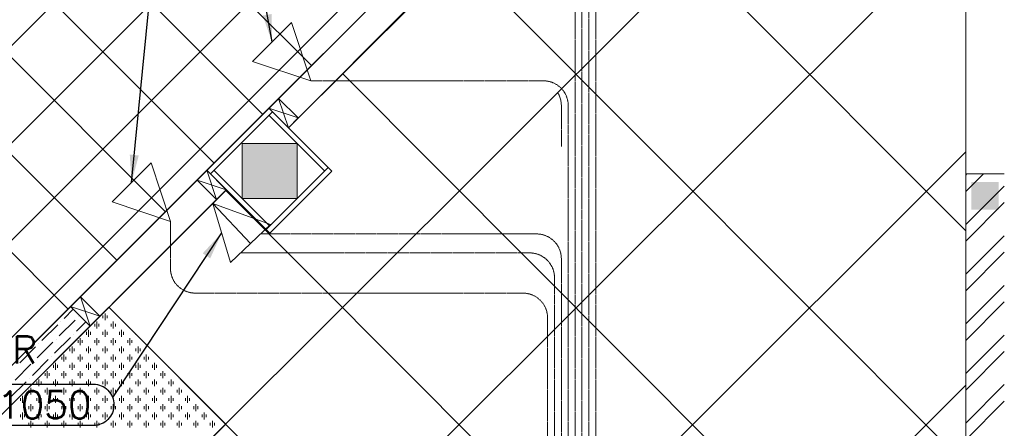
# Model space of a CAD drawing. Header units: millimetres. Extents: x -150 to 17700, y -13097 to 13830.
# Tile 51 of 67: x 11011 to 14590, y 4996 to 6480. Entities that reach past the tile are written whole.
import ezdxf
from ezdxf.enums import TextEntityAlignment as Align

# ---------------------------------------------------------------- set-up
doc = ezdxf.new("R2010")
doc.units = ezdxf.units.MM
doc.header["$MEASUREMENT"] = 0
doc.linetypes.add('HIDDENX2', pattern=[0.75, 0.5, -0.25])
doc.layers.get('0').update_dxf_attribs({"lineweight": 5})
doc.layers.add('ELEC-SO-LVL-TAG', color=7, linetype='Continuous')
for name, color, linetype, lineweight, true_color in [('M-MEP-ELIT-CABLE', 7, 'HIDDENX2', 20, 0x960000), ('M-MEP-ELIT-DEVICES', 5, 'Continuous', 20, 0x0000ff), ('RCP XREF$0$A-100MM', 9, 'Continuous', 0, 0x808080), ('RCP XREF$0$A-140MM', 9, 'Continuous', 0, 0x808080), ('RCP XREF$0$A-BULKHEAD', 9, 'Continuous', 0, 0x808080), ('RCP XREF$0$A-CEILING-01', 9, 'Continuous', 0, 0x808080), ('RCP XREF$0$A-CEILING-02', 9, 'Continuous', 0, 0x808080), ('RCP XREF$0$A-CEILING-04', 9, 'Continuous', 0, 0x808080), ('RCP XREF$0$A-JOINERY', 9, 'Continuous', 0, 0x808080), ('RCP XREF$0$A-Wall & Column', 9, 'Continuous', 0, 0x808080)]:
    doc.layers.add(name, color=color, linetype=linetype, lineweight=lineweight, true_color=true_color)
doc.layers.add('M-MEP-ELLG-TEXT', color=7, linetype='Continuous', lineweight=15)
doc.styles.add('Oswald Light', font='txt')
doc.styles.add('ROMANS-100', font='romans.shx')
doc.styles.get("Standard").update_dxf_attribs({"font": 'romans.shx'})
doc.dimstyles.new('MDS-50', dxfattribs={"dimtxt": 100, "dimasz": 100, "dimexe": 50, "dimexo": 50, "dimgap": 25, "dimtad": 1, "dimdec": 0, "dimtxsty": 'Oswald Light', "dimcen": 0, "dimdle": 1.5875, "dimazin": 0, "dimtfac": 1, "dimtdec": 0, "dimtix": 1, "dimtmove": 0, "dimatfit": 0, "dimfxl": 1, "dimfrac": 2, "dimtolj": 1, "dimarcsym": 0})

# ---------------------------------------------------------------- blocks, each defined once
blk = doc.blocks.new('RCP XREF')
at = {"lineweight": 0, "true_color": 0x808080}
h = blk.add_hatch(color=8, dxfattribs=at)
h.dxf.hatch_style = 1
h.paths.add_polyline_path([(14470, 9520), (14570, 9520), (14570, 9420), (14470, 9420)])
h.paths.add_polyline_path([(17250, 9520), (17350, 9520), (17350, 9420), (17250, 9420)])
h.paths.add_polyline_path([(14470, 7708), (14570, 7708), (14570, 7608), (14470, 7608)])
h.paths.add_polyline_path([(14470, 5890), (14570, 5890), (14570, 5790), (14470, 5790)])
h.paths.add_polyline_path([(14470, 4080), (14570, 4080), (14570, 3980), (14470, 3980)])
h.paths.add_polyline_path([(15202, 2270), (15302, 2270), (15302, 2170), (15202, 2170)])
h.paths.add_polyline_path([(17250, 2270), (17350, 2270), (17350, 2170), (17250, 2170)])
h.paths.add_polyline_path([(17250, 4080), (17350, 4080), (17350, 3980), (17250, 3980)])
h.paths.add_polyline_path([(17250, 5890), (17350, 5890), (17350, 5790), (17250, 5790)])
h.paths.add_polyline_path([(17250, 7708), (17350, 7708), (17350, 7608), (17250, 7608)])
at = {"layer": 'RCP XREF$0$A-Wall & Column', "lineweight": 0, "true_color": 0x808080}
h = blk.add_hatch(color=8, dxfattribs=at)
h.dxf.hatch_style = 1
h.paths.add_polyline_path([(12020, 6030), (11820, 6030), (11820, 5830), (12020, 5830)])
at = {"color": 8, "lineweight": 0, "true_color": 0x808080}
for p, q in [((11917.1, 6158.3), (11952.5, 6193.7)), ((11952.5, 6193.7), (12023.2, 6123)), ((11917.1, 6158.3), (11691.7, 5932.9)), ((12145.5, 5930), (11917.1, 6158.3)), ((11987.9, 6087.6), (11917.1, 6158.3)), ((11929.9, 6145.6), (11704.4, 5920.1)), ((12120, 5930), (11917.1, 6132.9)), ((12023.2, 6123), (11987.9, 6087.6)), ((11907.3, 5717.3), (12132.7, 5942.7)), ((11656.3, 5897.5), (11691.7, 5932.9)), ((11691.7, 5932.9), (11920, 5704.5)), ((11691.7, 5932.9), (11762.4, 5862.1)), ((11717.1, 5932.9), (11920, 5730)), ((11920, 5704.5), (12145.5, 5930)), ((11727, 5826.8), (11656.3, 5897.5)), ((11656.3, 5897.5), (11727, 5826.8)), ((11762.4, 5862.1), (11727, 5826.8)), ((11196.7, 5437.9), (11232.1, 5473.2)), ((11232.1, 5473.2), (11302.8, 5402.5)), ((11267.4, 5367.2), (11196.7, 5437.9)), ((11302.8, 5402.5), (11267.4, 5367.2))]:
    blk.add_line(p, q, dxfattribs=at)
at = {"layer": 'RCP XREF$0$A-100MM', "color": 8, "linetype": 'Continuous', "lineweight": 0, "true_color": 0x808080, "transparency": 33554687}
for p, q in [((11172.6, 5394.8), (11206.2, 5428.4)), ((11092.2, 5314.3), (11149.6, 5371.8)), ((11155.3, 5331.6), (11212.8, 5389)), ((11161.1, 5383.3), (11161.1, 5383.3)), ((11218.5, 5348.8), (11252.2, 5382.4)), ((11224.3, 5400.5), (11224.3, 5400.5)), ((11207.1, 5337.3), (11207.1, 5337.3)), ((11074.9, 5251.2), (11132.4, 5308.6)), ((11080.7, 5302.9), (11080.7, 5302.9)), ((11138.1, 5268.4), (11195.6, 5325.8)), ((11143.9, 5320.1), (11143.9, 5320.1)), ((11011.7, 5233.9), (11069.2, 5291.4)), ((10994.5, 5170.7), (11051.9, 5228.2)), ((11057.7, 5188), (11115.1, 5245.4)), ((11063.4, 5239.7), (11063.4, 5239.7)), ((11126.6, 5256.9), (11126.6, 5256.9)), ((10977.2, 5107.5), (11034.7, 5165)), ((11046.2, 5176.5), (11046.2, 5176.5))]:
    blk.add_line(p, q, dxfattribs=at)
at = {"layer": 'RCP XREF$0$A-140MM', "color": 8, "linetype": 'Continuous', "lineweight": 0, "true_color": 0x808080}
for p, q in [((14450, 5915.8), (14454.2, 5920)), ((14450, 5855.7), (14514.3, 5920)), ((14450, 5735.5), (14590, 5875.5)), ((14450, 5675.4), (14590, 5815.4)), ((14450, 5555.2), (14590, 5695.2)), ((14450, 5495.1), (14590, 5635.1)), ((14450, 5374.9), (14590, 5514.9)), ((14450, 5314.8), (14590, 5454.8)), ((14450, 5194.6), (14590, 5334.6)), ((14450, 5134.5), (14590, 5274.5)), ((14450, 5014.3), (14590, 5154.3)), ((14450, 4954.2), (14590, 5094.2))]:
    blk.add_line(p, q, dxfattribs=at)
at = {"layer": 'RCP XREF$0$A-BULKHEAD', "color": 8, "lineweight": 0, "ltscale": 5, "true_color": 0x808080}
for p, q in [((11196.7, 5437.9), (14098.8, 8340)), ((14169.5, 8269.3), (11987.9, 6087.6)), ((11987.9, 6087.6), (12145.5, 5930)), ((12145.5, 5930), (11920, 5704.5)), ((11762.4, 5862.1), (11267.4, 5367.2)), ((11920, 5704.5), (11762.4, 5862.1)), ((11267.4, 5367.2), (11196.7, 5437.9))]:
    blk.add_line(p, q, dxfattribs=at)
at = {"layer": 'RCP XREF$0$A-CEILING-01', "color": 8, "linetype": 'Continuous', "lineweight": 0, "true_color": 0x808080}
for p, q in [((11187.9, 5429.1), (3237, 13380)), ((11364.7, 5605.9), (3590.6, 13380)), ((11718.3, 5959.4), (4297.7, 13380)), ((11895, 6136.2), (4651.2, 13380)), ((12071.8, 6313), (5004.8, 13380)), ((11541.5, 5782.6), (6090.1, 11234)), ((7866.2, 3270), (14450, 9853.8)), ((8219.7, 3270), (14450, 9500.3)), ((8573.3, 3270), (14450, 9146.7)), ((8926.9, 3270), (14450, 8793.1))]:
    blk.add_line(p, q, dxfattribs=at)
at = {"layer": 'RCP XREF$0$A-CEILING-01', "color": 8, "lineweight": 0, "true_color": 0x808080}
for p, q in [((11904.4, 6145.6), (14298.8, 8540)), ((14169.5, 8269.3), (11987.9, 6087.6)), ((14450, 3520), (14450, 6923.4)), ((10770.1, 5011.3), (11904.4, 6145.6)), ((11987.9, 6087.6), (12145.5, 5930)), ((12145.5, 5930), (11920, 5704.5)), ((11762.4, 5862.1), (10911.5, 5011.3)), ((11762.4, 5862.1), (11762.4, 5862.1)), ((11920, 5704.5), (11762.4, 5862.1)), ((11762.4, 5862.1), (11762.4, 5862.1))]:
    blk.add_line(p, q, dxfattribs=at)
for centre, radius, start, end in [((11004.6, 6932.9), 2087.3, 45.1925, 224.8075), ((11003.8, 6932.2), 1987.3, 45.2002, 224.7998)]:
    blk.add_arc(centre, radius, start, end, dxfattribs=at)
at = {"layer": 'RCP XREF$0$A-CEILING-02', "color": 8, "lineweight": 0, "true_color": 0x808080}
for p, q in [((10911.5, 5011.3), (11335.8, 5435.6)), ((11335.8, 5435.6), (11760.1, 5011.3)), ((11760.1, 5011.3), (11335.8, 4587))]:
    blk.add_line(p, q, dxfattribs=at)
at = {"layer": 'RCP XREF$0$A-CEILING-02', "color": 8, "linetype": 'Continuous', "lineweight": 0, "true_color": 0x808080}
for p, q in [((11314.1, 5395.8), (11314.1, 5405.8)), ((11321.6, 5388.3), (11321.6, 5413.3)), ((11329.1, 5395.8), (11329.1, 5405.8)), ((11344.1, 5425.8), (11344.1, 5427.2)), ((11351.6, 5418.3), (11351.6, 5419.7)), ((11284.1, 5365.8), (11284.1, 5375.8)), ((11291.6, 5358.3), (11291.6, 5383.3)), ((11299.1, 5365.8), (11299.1, 5375.8)), ((11344.1, 5365.8), (11344.1, 5375.8)), ((11351.6, 5358.3), (11351.6, 5383.3)), ((11359.1, 5365.8), (11359.1, 5375.8)), ((11374.1, 5395.8), (11374.1, 5397.2)), ((11381.6, 5388.3), (11381.6, 5389.7)), ((11254.1, 5335.8), (11254.1, 5345.8)), ((11261.6, 5328.3), (11261.6, 5353.3)), ((11269.1, 5335.8), (11269.1, 5345.8)), ((11314.1, 5335.8), (11314.1, 5345.8)), ((11321.6, 5328.3), (11321.6, 5353.3)), ((11329.1, 5335.8), (11329.1, 5345.8)), ((11374.1, 5335.8), (11374.1, 5345.8)), ((11381.6, 5328.3), (11381.6, 5353.3)), ((11389.1, 5335.8), (11389.1, 5345.8)), ((11404.1, 5365.8), (11404.1, 5367.2)), ((11411.6, 5358.3), (11411.6, 5359.7)), ((11434.1, 5335.8), (11434.1, 5337.2)), ((11224.1, 5305.8), (11224.1, 5315.8)), ((11231.6, 5298.3), (11231.6, 5323.3)), ((11239.1, 5305.8), (11239.1, 5315.8)), ((11284.1, 5305.8), (11284.1, 5315.8)), ((11291.6, 5298.3), (11291.6, 5323.3)), ((11299.1, 5305.8), (11299.1, 5315.8)), ((11344.1, 5305.8), (11344.1, 5315.8)), ((11351.6, 5298.3), (11351.6, 5323.3)), ((11359.1, 5305.8), (11359.1, 5315.8)), ((11404.1, 5305.8), (11404.1, 5315.8)), ((11411.6, 5298.3), (11411.6, 5323.3)), ((11419.1, 5305.8), (11419.1, 5315.8)), ((11441.6, 5328.3), (11441.6, 5329.7)), ((11464.1, 5305.8), (11464.1, 5307.2)), ((11471.6, 5298.3), (11471.6, 5299.7)), ((11171.6, 5238.3), (11171.6, 5263.3)), ((11194.1, 5275.8), (11194.1, 5285.8)), ((11201.6, 5268.3), (11201.6, 5293.3)), ((11209.1, 5275.8), (11209.1, 5285.8)), ((11231.6, 5238.3), (11231.6, 5263.3)), ((11254.1, 5275.8), (11254.1, 5285.8)), ((11261.6, 5268.3), (11261.6, 5293.3)), ((11269.1, 5275.8), (11269.1, 5285.8)), ((11291.6, 5238.3), (11291.6, 5263.3)), ((11314.1, 5275.8), (11314.1, 5285.8)), ((11321.6, 5268.3), (11321.6, 5293.3)), ((11329.1, 5275.8), (11329.1, 5285.8)), ((11351.6, 5238.3), (11351.6, 5263.3)), ((11374.1, 5275.8), (11374.1, 5285.8)), ((11381.6, 5268.3), (11381.6, 5293.3)), ((11389.1, 5275.8), (11389.1, 5285.8)), ((11411.6, 5238.3), (11411.6, 5263.3)), ((11434.1, 5275.8), (11434.1, 5285.8)), ((11441.6, 5268.3), (11441.6, 5293.3)), ((11449.1, 5275.8), (11449.1, 5285.8)), ((11471.6, 5238.3), (11471.6, 5263.3)), ((11494.1, 5275.8), (11494.1, 5277.2)), ((11501.6, 5268.3), (11501.6, 5269.7)), ((11134.1, 5215.8), (11134.1, 5225.8)), ((11141.6, 5208.3), (11141.6, 5233.3)), ((11149.1, 5215.8), (11149.1, 5225.8)), ((11164.1, 5245.8), (11164.1, 5255.8)), ((11179.1, 5245.8), (11179.1, 5255.8)), ((11194.1, 5215.8), (11194.1, 5225.8)), ((11201.6, 5208.3), (11201.6, 5233.3)), ((11209.1, 5215.8), (11209.1, 5225.8)), ((11224.1, 5245.8), (11224.1, 5255.8)), ((11239.1, 5245.8), (11239.1, 5255.8)), ((11254.1, 5215.8), (11254.1, 5225.8)), ((11261.6, 5208.3), (11261.6, 5233.3)), ((11269.1, 5215.8), (11269.1, 5225.8)), ((11284.1, 5245.8), (11284.1, 5255.8)), ((11299.1, 5245.8), (11299.1, 5255.8)), ((11314.1, 5215.8), (11314.1, 5225.8)), ((11321.6, 5208.3), (11321.6, 5233.3)), ((11329.1, 5215.8), (11329.1, 5225.8)), ((11344.1, 5245.8), (11344.1, 5255.8)), ((11359.1, 5245.8), (11359.1, 5255.8)), ((11374.1, 5215.8), (11374.1, 5225.8)), ((11381.6, 5208.3), (11381.6, 5233.3)), ((11389.1, 5215.8), (11389.1, 5225.8)), ((11404.1, 5245.8), (11404.1, 5255.8)), ((11419.1, 5245.8), (11419.1, 5255.8)), ((11434.1, 5215.8), (11434.1, 5225.8)), ((11441.6, 5208.3), (11441.6, 5233.3)), ((11449.1, 5215.8), (11449.1, 5225.8)), ((11464.1, 5245.8), (11464.1, 5255.8)), ((11479.1, 5245.8), (11479.1, 5255.8)), ((11494.1, 5215.8), (11494.1, 5225.8)), ((11501.6, 5208.3), (11501.6, 5233.3)), ((11509.1, 5215.8), (11509.1, 5225.8)), ((11524.1, 5245.8), (11524.1, 5247.2)), ((11531.6, 5238.3), (11531.6, 5239.7)), ((11104.1, 5185.8), (11104.1, 5195.8)), ((11111.6, 5178.3), (11111.6, 5203.3)), ((11119.1, 5185.8), (11119.1, 5195.8)), ((11164.1, 5185.8), (11164.1, 5195.8)), ((11171.6, 5178.3), (11171.6, 5203.3)), ((11179.1, 5185.8), (11179.1, 5195.8)), ((11224.1, 5185.8), (11224.1, 5195.8)), ((11231.6, 5178.3), (11231.6, 5203.3)), ((11239.1, 5185.8), (11239.1, 5195.8)), ((11284.1, 5185.8), (11284.1, 5195.8)), ((11291.6, 5178.3), (11291.6, 5203.3)), ((11299.1, 5185.8), (11299.1, 5195.8)), ((11344.1, 5185.8), (11344.1, 5195.8)), ((11351.6, 5178.3), (11351.6, 5203.3)), ((11359.1, 5185.8), (11359.1, 5195.8)), ((11404.1, 5185.8), (11404.1, 5195.8)), ((11411.6, 5178.3), (11411.6, 5203.3)), ((11419.1, 5185.8), (11419.1, 5195.8)), ((11464.1, 5185.8), (11464.1, 5195.8)), ((11471.6, 5178.3), (11471.6, 5203.3)), ((11479.1, 5185.8), (11479.1, 5195.8)), ((11524.1, 5185.8), (11524.1, 5195.8)), ((11531.6, 5178.3), (11531.6, 5203.3)), ((11539.1, 5185.8), (11539.1, 5195.8)), ((11554.1, 5215.8), (11554.1, 5217.2)), ((11561.6, 5208.3), (11561.6, 5209.7)), ((11074.1, 5155.8), (11074.1, 5165.8)), ((11081.6, 5148.3), (11081.6, 5173.3)), ((11089.1, 5155.8), (11089.1, 5165.8)), ((11134.1, 5155.8), (11134.1, 5165.8)), ((11141.6, 5148.3), (11141.6, 5173.3)), ((11149.1, 5155.8), (11149.1, 5165.8)), ((11194.1, 5155.8), (11194.1, 5165.8)), ((11201.6, 5148.3), (11201.6, 5173.3)), ((11209.1, 5155.8), (11209.1, 5165.8)), ((11254.1, 5155.8), (11254.1, 5165.8)), ((11261.6, 5148.3), (11261.6, 5173.3)), ((11269.1, 5155.8), (11269.1, 5165.8)), ((11314.1, 5155.8), (11314.1, 5165.8)), ((11321.6, 5148.3), (11321.6, 5173.3)), ((11329.1, 5155.8), (11329.1, 5165.8)), ((11374.1, 5155.8), (11374.1, 5165.8)), ((11381.6, 5148.3), (11381.6, 5173.3)), ((11389.1, 5155.8), (11389.1, 5165.8)), ((11434.1, 5155.8), (11434.1, 5165.8)), ((11441.6, 5148.3), (11441.6, 5173.3)), ((11449.1, 5155.8), (11449.1, 5165.8)), ((11494.1, 5155.8), (11494.1, 5165.8)), ((11501.6, 5148.3), (11501.6, 5173.3)), ((11509.1, 5155.8), (11509.1, 5165.8)), ((11554.1, 5155.8), (11554.1, 5165.8)), ((11561.6, 5148.3), (11561.6, 5173.3)), ((11569.1, 5155.8), (11569.1, 5165.8)), ((11584.1, 5185.8), (11584.1, 5187.2)), ((11591.6, 5178.3), (11591.6, 5179.7)), ((11614.1, 5155.8), (11614.1, 5157.2)), ((11044.1, 5125.8), (11044.1, 5135.8)), ((11051.6, 5118.3), (11051.6, 5143.3)), ((11059.1, 5125.8), (11059.1, 5135.8)), ((11104.1, 5125.8), (11104.1, 5135.8)), ((11111.6, 5118.3), (11111.6, 5143.3)), ((11119.1, 5125.8), (11119.1, 5135.8)), ((11164.1, 5125.8), (11164.1, 5135.8)), ((11171.6, 5118.3), (11171.6, 5143.3)), ((11179.1, 5125.8), (11179.1, 5135.8)), ((11224.1, 5125.8), (11224.1, 5135.8)), ((11231.6, 5118.3), (11231.6, 5143.3)), ((11239.1, 5125.8), (11239.1, 5135.8)), ((11284.1, 5125.8), (11284.1, 5135.8)), ((11291.6, 5118.3), (11291.6, 5143.3)), ((11299.1, 5125.8), (11299.1, 5135.8)), ((11344.1, 5125.8), (11344.1, 5135.8)), ((11351.6, 5118.3), (11351.6, 5143.3)), ((11359.1, 5125.8), (11359.1, 5135.8)), ((11404.1, 5125.8), (11404.1, 5135.8)), ((11411.6, 5118.3), (11411.6, 5143.3)), ((11419.1, 5125.8), (11419.1, 5135.8)), ((11464.1, 5125.8), (11464.1, 5135.8)), ((11471.6, 5118.3), (11471.6, 5143.3)), ((11479.1, 5125.8), (11479.1, 5135.8)), ((11524.1, 5125.8), (11524.1, 5135.8)), ((11531.6, 5118.3), (11531.6, 5143.3)), ((11539.1, 5125.8), (11539.1, 5135.8)), ((11584.1, 5125.8), (11584.1, 5135.8)), ((11591.6, 5118.3), (11591.6, 5143.3)), ((11599.1, 5125.8), (11599.1, 5135.8)), ((11621.6, 5148.3), (11621.6, 5149.7)), ((11644.1, 5125.8), (11644.1, 5127.2)), ((11651.6, 5118.3), (11651.6, 5119.7)), ((11014.1, 5095.8), (11014.1, 5105.8)), ((11021.6, 5088.3), (11021.6, 5113.3)), ((11029.1, 5095.8), (11029.1, 5105.8)), ((11051.6, 5058.3), (11051.6, 5083.3)), ((11074.1, 5095.8), (11074.1, 5105.8)), ((11081.6, 5088.3), (11081.6, 5113.3)), ((11089.1, 5095.8), (11089.1, 5105.8)), ((11111.6, 5058.3), (11111.6, 5083.3)), ((11134.1, 5095.8), (11134.1, 5105.8)), ((11141.6, 5088.3), (11141.6, 5113.3)), ((11149.1, 5095.8), (11149.1, 5105.8)), ((11171.6, 5058.3), (11171.6, 5083.3)), ((11194.1, 5095.8), (11194.1, 5105.8)), ((11201.6, 5088.3), (11201.6, 5113.3)), ((11209.1, 5095.8), (11209.1, 5105.8)), ((11231.6, 5058.3), (11231.6, 5083.3)), ((11254.1, 5095.8), (11254.1, 5105.8)), ((11261.6, 5088.3), (11261.6, 5113.3)), ((11269.1, 5095.8), (11269.1, 5105.8)), ((11291.6, 5058.3), (11291.6, 5083.3)), ((11314.1, 5095.8), (11314.1, 5105.8)), ((11321.6, 5088.3), (11321.6, 5113.3)), ((11329.1, 5095.8), (11329.1, 5105.8)), ((11351.6, 5058.3), (11351.6, 5083.3)), ((11374.1, 5095.8), (11374.1, 5105.8)), ((11381.6, 5088.3), (11381.6, 5113.3)), ((11389.1, 5095.8), (11389.1, 5105.8)), ((11411.6, 5058.3), (11411.6, 5083.3)), ((11434.1, 5095.8), (11434.1, 5105.8)), ((11441.6, 5088.3), (11441.6, 5113.3)), ((11449.1, 5095.8), (11449.1, 5105.8)), ((11471.6, 5058.3), (11471.6, 5083.3)), ((11494.1, 5095.8), (11494.1, 5105.8)), ((11501.6, 5088.3), (11501.6, 5113.3)), ((11509.1, 5095.8), (11509.1, 5105.8)), ((11531.6, 5058.3), (11531.6, 5083.3)), ((11554.1, 5095.8), (11554.1, 5105.8)), ((11561.6, 5088.3), (11561.6, 5113.3)), ((11569.1, 5095.8), (11569.1, 5105.8)), ((11591.6, 5058.3), (11591.6, 5083.3)), ((11614.1, 5095.8), (11614.1, 5105.8)), ((11621.6, 5088.3), (11621.6, 5113.3)), ((11629.1, 5095.8), (11629.1, 5105.8)), ((11651.6, 5058.3), (11651.6, 5083.3)), ((11674.1, 5095.8), (11674.1, 5097.2)), ((11681.6, 5088.3), (11681.6, 5089.7)), ((11014.1, 5035.8), (11014.1, 5045.8)), ((11021.6, 5028.3), (11021.6, 5053.3)), ((11029.1, 5035.8), (11029.1, 5045.8)), ((11044.1, 5065.8), (11044.1, 5075.8)), ((11059.1, 5065.8), (11059.1, 5075.8)), ((11074.1, 5035.8), (11074.1, 5045.8)), ((11081.6, 5028.3), (11081.6, 5053.3)), ((11089.1, 5035.8), (11089.1, 5045.8)), ((11104.1, 5065.8), (11104.1, 5075.8)), ((11119.1, 5065.8), (11119.1, 5075.8)), ((11134.1, 5035.8), (11134.1, 5045.8)), ((11141.6, 5028.3), (11141.6, 5053.3)), ((11149.1, 5035.8), (11149.1, 5045.8)), ((11164.1, 5065.8), (11164.1, 5075.8)), ((11179.1, 5065.8), (11179.1, 5075.8)), ((11194.1, 5035.8), (11194.1, 5045.8)), ((11201.6, 5028.3), (11201.6, 5053.3)), ((11209.1, 5035.8), (11209.1, 5045.8)), ((11224.1, 5065.8), (11224.1, 5075.8)), ((11239.1, 5065.8), (11239.1, 5075.8)), ((11254.1, 5035.8), (11254.1, 5045.8)), ((11261.6, 5028.3), (11261.6, 5053.3)), ((11269.1, 5035.8), (11269.1, 5045.8)), ((11284.1, 5065.8), (11284.1, 5075.8)), ((11299.1, 5065.8), (11299.1, 5075.8)), ((11314.1, 5035.8), (11314.1, 5045.8)), ((11321.6, 5028.3), (11321.6, 5053.3)), ((11329.1, 5035.8), (11329.1, 5045.8)), ((11344.1, 5065.8), (11344.1, 5075.8)), ((11359.1, 5065.8), (11359.1, 5075.8)), ((11374.1, 5035.8), (11374.1, 5045.8)), ((11381.6, 5028.3), (11381.6, 5053.3)), ((11389.1, 5035.8), (11389.1, 5045.8)), ((11404.1, 5065.8), (11404.1, 5075.8)), ((11419.1, 5065.8), (11419.1, 5075.8)), ((11434.1, 5035.8), (11434.1, 5045.8)), ((11441.6, 5028.3), (11441.6, 5053.3)), ((11449.1, 5035.8), (11449.1, 5045.8)), ((11464.1, 5065.8), (11464.1, 5075.8)), ((11479.1, 5065.8), (11479.1, 5075.8)), ((11494.1, 5035.8), (11494.1, 5045.8)), ((11501.6, 5028.3), (11501.6, 5053.3)), ((11509.1, 5035.8), (11509.1, 5045.8)), ((11524.1, 5065.8), (11524.1, 5075.8)), ((11539.1, 5065.8), (11539.1, 5075.8)), ((11554.1, 5035.8), (11554.1, 5045.8)), ((11561.6, 5028.3), (11561.6, 5053.3)), ((11569.1, 5035.8), (11569.1, 5045.8)), ((11584.1, 5065.8), (11584.1, 5075.8)), ((11599.1, 5065.8), (11599.1, 5075.8)), ((11614.1, 5035.8), (11614.1, 5045.8)), ((11621.6, 5028.3), (11621.6, 5053.3)), ((11629.1, 5035.8), (11629.1, 5045.8)), ((11644.1, 5065.8), (11644.1, 5075.8)), ((11659.1, 5065.8), (11659.1, 5075.8)), ((11674.1, 5035.8), (11674.1, 5045.8)), ((11681.6, 5028.3), (11681.6, 5053.3)), ((11689.1, 5035.8), (11689.1, 5045.8)), ((11704.1, 5065.8), (11704.1, 5067.2)), ((11711.6, 5058.3), (11711.6, 5059.7)), ((11044.1, 5005.8), (11044.1, 5015.8)), ((11051.6, 4998.3), (11051.6, 5023.3)), ((11059.1, 5005.8), (11059.1, 5015.8)), ((11104.1, 5005.8), (11104.1, 5015.8)), ((11111.6, 4998.3), (11111.6, 5023.3)), ((11119.1, 5005.8), (11119.1, 5015.8)), ((11164.1, 5005.8), (11164.1, 5015.8)), ((11171.6, 4998.3), (11171.6, 5023.3)), ((11179.1, 5005.8), (11179.1, 5015.8)), ((11224.1, 5005.8), (11224.1, 5015.8)), ((11231.6, 4998.3), (11231.6, 5023.3)), ((11239.1, 5005.8), (11239.1, 5015.8)), ((11284.1, 5005.8), (11284.1, 5015.8)), ((11291.6, 4998.3), (11291.6, 5023.3)), ((11299.1, 5005.8), (11299.1, 5015.8)), ((11344.1, 5005.8), (11344.1, 5015.8)), ((11351.6, 4998.3), (11351.6, 5023.3)), ((11359.1, 5005.8), (11359.1, 5015.8)), ((11404.1, 5005.8), (11404.1, 5015.8)), ((11411.6, 4998.3), (11411.6, 5023.3)), ((11419.1, 5005.8), (11419.1, 5015.8)), ((11464.1, 5005.8), (11464.1, 5015.8)), ((11471.6, 4998.3), (11471.6, 5023.3)), ((11479.1, 5005.8), (11479.1, 5015.8)), ((11524.1, 5005.8), (11524.1, 5015.8)), ((11531.6, 4998.3), (11531.6, 5023.3)), ((11539.1, 5005.8), (11539.1, 5015.8)), ((11584.1, 5005.8), (11584.1, 5015.8)), ((11591.6, 4998.3), (11591.6, 5023.3)), ((11599.1, 5005.8), (11599.1, 5015.8)), ((11644.1, 5005.8), (11644.1, 5015.8)), ((11651.6, 4998.3), (11651.6, 5023.3)), ((11659.1, 5005.8), (11659.1, 5015.8)), ((11704.1, 5005.8), (11704.1, 5015.8)), ((11711.6, 4998.3), (11711.6, 5023.3)), ((11719.1, 5005.8), (11719.1, 5015.8)), ((11734.1, 5035.8), (11734.1, 5037.2)), ((11741.6, 5028.3), (11741.6, 5029.7))]:
    blk.add_line(p, q, dxfattribs=at)
at = {"layer": 'RCP XREF$0$A-CEILING-04', "color": 8, "linetype": 'Continuous', "lineweight": 0, "true_color": 0x808080}
for p, q in [((14172.4, 8266.4), (11988.8, 6086.7)), ((14450, 7695.8), (11335.8, 4587)), ((14450, 5713), (13032.9, 7132.6)), ((14450, 6848), (11760.1, 4162.8)), ((14450, 4863.7), (12608.6, 6708.4)), ((14450, 4014.5), (12184.3, 6284.1)), ((14450, 6000.2), (12184.3, 3738.5)), ((11763.1, 5861.4), (10911.5, 5011.3)), ((14095.8, 3520), (11760.1, 5859.8)), ((13248, 3520), (11335.8, 5435.6)), ((14450, 5152.4), (12814.7, 3520))]:
    blk.add_line(p, q, dxfattribs=at)
at = {"layer": 'RCP XREF$0$A-JOINERY', "color": 8, "lineweight": 0, "true_color": 0x808080}
for p, q in [((14098.8, 8340), (11917.1, 6158.3)), ((14169.5, 8269.3), (11987.9, 6087.6)), ((11691.7, 5932.9), (11196.7, 5437.9)), ((11762.4, 5862.1), (11267.4, 5367.2))]:
    blk.add_line(p, q, dxfattribs=at)
at = {"layer": 'RCP XREF$0$A-Wall & Column', "color": 8, "lineweight": 0, "true_color": 0x808080}
for p, q in [((14450, 3520), (14450, 9620)), ((11952.5, 6193.7), (11987.9, 6087.6)), ((11917.1, 6158.3), (12023.2, 6123)), ((12020, 6030), (11820, 6030)), ((11820, 6030), (11820, 5830)), ((12020, 5830), (12020, 6030)), ((11691.7, 5932.9), (11727, 5826.8)), ((14590, 5920), (14450, 5920)), ((11656.3, 5897.5), (11762.4, 5862.1)), ((11820, 5830), (12020, 5830)), ((11232.1, 5473.2), (11267.4, 5367.2)), ((10770.1, 5011.3), (11196.7, 5437.9)), ((11196.7, 5437.9), (11267.4, 5367.2)), ((11196.7, 5437.9), (11302.8, 5402.5)), ((11267.4, 5367.2), (10911.5, 5011.3))]:
    blk.add_line(p, q, dxfattribs=at)
blk = doc.blocks.new('DDO-RJ45')
at = {"color": 0}
blk.add_line((0, 200), (0, 0), dxfattribs=at)
blk.add_lwpolyline([(-100, 200), (100, 200), (0, 0), (0, 0)], close=True, dxfattribs=at)
blk = doc.blocks.new('SDO-RJ45')
at = {"color": 0}
blk.add_lwpolyline([(-100, 200), (100, 200), (0, 0), (0, 0)], close=True, dxfattribs=at)
blk = doc.blocks.new('ELEC-SO-LVL-EQP-TAG')
at = {"layer": 'ELEC-SO-LVL-TAG'}
blk.add_lwpolyline([(75, 72.5), (1075, 72.5, -0.414214), (1150, -2.5), (1150, -2.5, -0.414214), (1075, -77.5), (75, -77.5, -0.414214), (0, -2.5), (0, -2.5, -0.414214)], format="xyb", close=True, dxfattribs=at)
at = {"layer": 'ELEC-SO-LVL-TAG', "insert": (75, -2.5), "char_height": 100, "attachment_point": 4}
blk.add_mtext_dynamic_manual_height_columns('{\\Fromans|c0;SO LVL:}', width=1015.069, gutter_width=1, heights=[0], dxfattribs=at)
at = {"layer": 'ELEC-SO-LVL-TAG', "style": 'ROMANS-100'}
for tag, p in [('SO-EQP', (0, 197.5)), ('SO-LVL', (725, -2.5))]:
    blk.add_attdef(tag, text='', height=100, dxfattribs=at).set_placement(p, align=Align.MIDDLE_LEFT)

msp = doc.modelspace()

# ---------------------------------------------------------------- linework, layer by layer
at = {"layer": 'M-MEP-ELIT-CABLE', "ltscale": 5}
for points in [[(12657, 1657.4), (12940.1, 1657.4, 0.414214), (13030.1, 1747.4), (13030.1, 13152, 0.414214), (12940.1, 13242), (12847.7, 13242, -0.414214), (12757.7, 13332), (12757.7, 13470.4)], [(12657, 1632.4), (12965.1, 1632.4, 0.414214), (13055.1, 1722.4), (13055.1, 13214, 0.414214), (12965.1, 13304), (12926.1, 13304, -0.414214), (12836.1, 13394), (12836.1, 13449.5)], [(12657, 1607.4), (12990.1, 1607.4, 0.414214), (13080.1, 1697.4), (13080.1, 8067.5, -0.414214), (13170.1, 8157.5), (13686.5, 8157.5)], [(12657, 1582.4), (13015.1, 1582.4, 0.414214), (13105.1, 1672.4), (13105.1, 7557, -0.414214), (13195.1, 7647), (13176, 7647)], [(12657, 1682.4), (12915.1, 1682.4, 0.414214), (13005.1, 1772.4), (13005.1, 6168, 0.414214), (12915.1, 6258), (12069.9, 6258)], [(12980.1, 6019.2), (12980.1, 6168, 0.13865), (12966.8, 6215.1)], [(12657, 1757.4), (12840.1, 1757.4, 0.414214), (12930.1, 1847.4), (12930.1, 5396.9, 0.414214), (12840.1, 5486.9), (11649.4, 5486.9, -0.414214), (11559.4, 5576.9), (11559.4, 5747.5)], [(12657, 1707.4), (12890.1, 1707.4, 0.414214), (12980.1, 1797.4), (12980.1, 5611.7, 0.414214), (12890.1, 5701.7), (11886.8, 5701.7)], [(12657, 1732.4), (12865.1, 1732.4, 0.414214), (12955.1, 1822.4), (12955.1, 5542.9, 0.414214), (12865.1, 5632.9), (11814.3, 5632.9)]]:
    msp.add_lwpolyline(points, format="xyb", dxfattribs=at)

# ---------------------------------------------------------------- block references
at = {"ltscale": 5}
msp.add_blockref('RCP XREF', (0, 0), dxfattribs=at)
at = {"layer": 'M-MEP-ELIT-DEVICES'}
for name, p, rotation in [('SDO-RJ45', (12069.9, 6258), 44.99999997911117), ('SDO-RJ45', (11559.4, 5747.5), 44.99999997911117), ('DDO-RJ45', (11712.9, 5812.4), 223.4825536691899)]:
    msp.add_blockref(name, p, dxfattribs=dict(at, rotation=rotation))
at = {"layer": 'M-MEP-ELLG-TEXT'}
msp.add_blockref('ELEC-SO-LVL-EQP-TAG', (10204.2, 5083.5), dxfattribs=at).add_auto_attribs({'SO-EQP': 'KOT PRINTER', 'SO-LVL': '1050'})

# ---------------------------------------------------------------- leaders
for points in [[(11418, 5888.9), (11633.5, 8065.5)], [(11928.5, 6399.4), (11633.5, 8065.5)], [(11745.5, 5705.4), (11349.3, 5107.6)]]:
    msp.add_leader(points, dimstyle='MDS-50', override={"dimgap": 25, "dimtad": 0}, dxfattribs=at)

doc.saveas('drawing.dxf')
